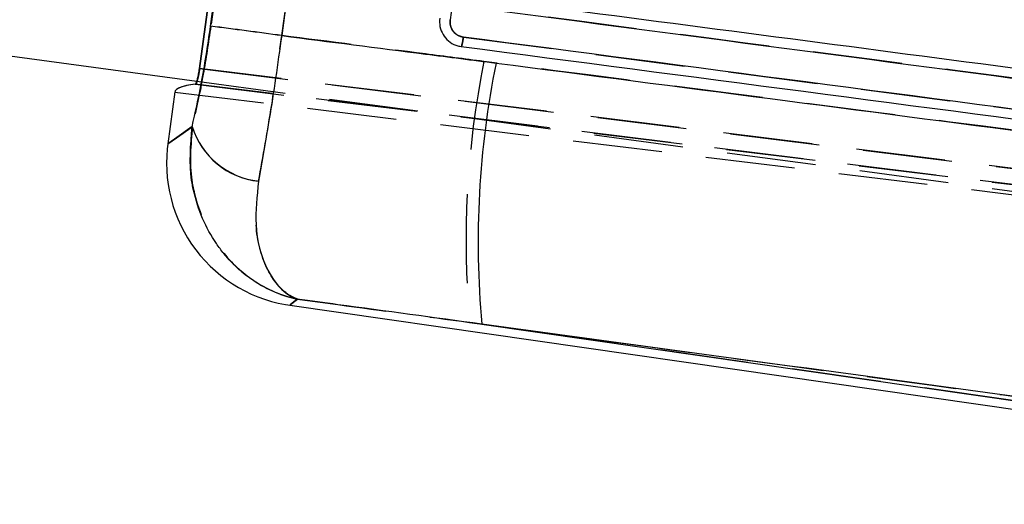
# Model space of a CAD drawing. Extents: x 67 to 774, y 27 to 578.
# Tile 2 of 43: x 298 to 326, y 49 to 63. Entities that reach past the tile are written whole.
import ezdxf

# ---------------------------------------------------------------- set-up
doc = ezdxf.new("R2010")
doc.units = 0
doc.header["$LTSCALE"] = 2
doc.linetypes.add('HIDDEN', pattern=[1.905, 1.27, -0.635])
doc.layers.get('0').update_dxf_attribs({"linetype": 'CONTINUOUS'})

msp = doc.modelspace()

# ---------------------------------------------------------------- linework, layer by layer
at = {"color": 7, "linetype": 'CONTINUOUS'}
for p, q in [((305.146044, 78.242087), (302.928562, 61.807267)), ((303.245499, 63.012256), (305.116063, 76.914956)), ((307.172765, 76.641948), (305.270069, 62.745247)), ((238.940412, 70.071501), (302.854303, 61.447874)), ((310.348074, 62.440891), (310.384317, 62.435151)), ((302.226975, 61.140037), (302.027533, 59.661869)), ((305.499334, 55.065612), (344.914426, 49.396855)), ((310.967799, 54.528151), (344.948455, 49.640987))]:
    msp.add_line(p, q, dxfattribs=at)
at = {"color": 7, "linetype": 'HIDDEN'}
for p, q in [((302.933486, 61.80666), (305.150952, 78.241366)), ((305.120756, 76.912074), (303.250735, 63.013743)), ((305.275048, 62.746676), (307.176717, 76.63912)), ((311.75621, 75.402285), (310.067194, 63.198422)), ((310.444423, 62.704096), (349.455182, 57.58695)), ((302.928562, 61.807267), (384.663368, 51.758875)), ((384.663368, 51.758875), (302.933486, 61.80666)), ((302.854303, 61.447874), (370.453262, 52.327033)), ((302.226893, 61.139413), (384.537738, 51.055852)), ((384.407759, 51.332678), (302.809451, 61.364289)), ((302.814128, 61.363713), (384.407759, 51.332678)), ((344.948455, 49.640987), (310.623599, 54.577657))]:
    msp.add_line(p, q, dxfattribs=at)
at = {"color": 7, "linetype": 'HIDDEN', "flags": 128}
for points in [[(302.723993, 60.153143), (302.279149, 59.839355), (302.055859, 59.681846), (302.027533, 59.661869)], [(305.499334, 55.065612), (305.523819, 55.08539), (305.716617, 55.241141)]]:
    msp.add_lwpolyline(points, dxfattribs=at)
at = {"color": 8, "linetype": 'CONTINUOUS', "flags": 128}
for points in [[(302.027533, 59.661869), (302.054805, 59.681105), (302.275999, 59.837133), (302.718754, 60.149448)], [(305.713674, 55.23876), (305.522837, 55.084598), (305.499334, 55.065612)]]:
    msp.add_lwpolyline(points, dxfattribs=at)
at = {"color": 7, "linetype": 'CONTINUOUS'}
for centre, radius, start, end in [((270.626457, -192.128034), 257.21697, 82.25951702, 82.7144018), ((336.864, 56.836187), 25.99885, 168.626503, 185.093112), ((304.85693, 60.823449), 2.241891, 197.4960256, 263.6371065), ((306.081705, 59.114855), 4.090909, 171.4492306, 262.9499494)]:
    msp.add_arc(centre, radius, start, end, dxfattribs=at)
at = {"color": 7, "linetype": 'HIDDEN'}
for centre, radius, start, end in [((270.094385, -196.11091), 261.237304, 82.26049844, 82.70832838), ((336.472191, 56.89037), 25.951847, 168.6242998, 185.1127289), ((304.862976, 60.829404), 2.243341, 197.5448712, 263.6181357)]:
    msp.add_arc(centre, radius, start, end, dxfattribs=at)
at = {"color": 7, "linetype": 'CONTINUOUS'}
msp.add_ellipse((366.526568, 53.262959), major_axis=(64.299715, -7.87612), ratio=0.034918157, start_param=3.011084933, end_param=3.141443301, dxfattribs=at)
at = {"color": 7, "linetype": 'HIDDEN'}
msp.add_ellipse((366.5264, 53.261713), major_axis=(64.299715, -7.87612), ratio=0.034918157, start_param=3.010525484, end_param=3.140887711, dxfattribs=at)
at = {"color": 7, "linetype": 'CONTINUOUS'}
for points, knots in [([(349.213269, 58.789978), (349.165005, 58.796307), (348.387446, 58.898281), (344.692728, 59.382829), (332.138819, 61.0287), (320.315373, 62.576472), (311.408792, 63.742406)], [0, 0, 0, 0, 0.003829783, 0.061699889, 0.293180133, 1, 1, 1, 1]), ([(311.395818, 63.462359), (317.68782, 62.637378), (330.345903, 60.977705), (343.005758, 59.316306), (349.372731, 58.480745)], [0, 0, 0, 0, 0.497073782, 1, 1, 1, 1]), ([(309.770186, 63.240474), (309.767256, 63.159635), (309.761394, 62.99797), (309.854705, 62.769011), (310.012535, 62.584223), (310.18994, 62.478755), (310.307963, 62.450495), (310.348074, 62.440891)], [0, 0, 0, 0, 0.221367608, 0.442697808, 0.664107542, 0.885844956, 1, 1, 1, 1]), ([(310.444637, 62.704029), (310.405178, 62.712532), (310.317439, 62.731439), (310.199294, 62.810595), (310.108156, 62.928507), (310.060512, 63.064682), (310.065101, 63.156378), (310.067221, 63.198713)], [0, 0, 0, 0, 0.175175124, 0.389514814, 0.60336245, 0.816877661, 1, 1, 1, 1]), ([(302.718754, 60.149448), (302.809017, 60.546529), (303.006423, 61.41494), (303.161391, 62.450309), (303.245499, 63.012256)], [0, 0, 0, 0, 0.457249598, 1, 1, 1, 1]), ([(305.270069, 62.745247), (305.154222, 61.934264), (304.941667, 60.446288), (304.712663, 59.174157), (304.608471, 58.595369)], [0, 0, 0, 0, 0.545024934, 1, 1, 1, 1]), ([(305.270069, 62.745247), (306.634623, 62.570863), (308.669835, 62.310771), (310.705045, 62.049393), (311.375702, 61.963261)], [0, 0, 0, 0, 0.6704726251, 1, 1, 1, 1]), ([(310.384463, 62.43513), (310.388157, 62.438796), (310.395547, 62.446127), (310.411857, 62.507881), (310.429387, 62.596989), (310.439648, 62.668335), (310.444779, 62.704008)], [0, 0, 0, 0, 0.249999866, 0.500003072, 0.750002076, 1, 1, 1, 1]), ([(349.455115, 57.586763), (342.952693, 58.440106), (329.948038, 60.146768), (316.945708, 61.851617), (310.444637, 62.704029)], [0, 0, 0, 0, 0.50000723, 1, 1, 1, 1]), ([(310.384609, 62.43511), (316.886099, 61.5842), (329.889101, 59.882376), (342.894369, 58.177205), (349.397014, 57.324618)], [0, 0, 0, 0, 0.499999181, 1, 1, 1, 1]), ([(302.809451, 61.364289), (302.817046, 61.370284), (302.832237, 61.382276), (302.86136, 61.463379), (302.890749, 61.580783), (302.913745, 61.70322), (302.924757, 61.780548), (302.928562, 61.807267)], [0, 0, 0, 0, 0.221639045, 0.443295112, 0.66441967, 0.884049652, 1, 1, 1, 1]), ([(311.375702, 61.963261), (316.581918, 61.289107), (327.926825, 59.820053), (339.269312, 58.315389), (345.406693, 57.50122)], [0, 0, 0, 0, 0.45890345, 1, 1, 1, 1]), ([(305.713674, 55.23876), (305.709877, 55.239577), (305.609979, 55.261054), (305.201637, 55.368023), (304.455009, 55.711687), (303.802379, 56.290265), (303.162643, 57.144185), (302.84782, 57.868084), (302.625195, 59.010545), (302.676074, 59.629903), (302.718754, 60.149448)], [0, 0, 0, 0, 0.002057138, 0.054125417, 0.223091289, 0.428071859, 0.486303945, 0.740522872, 0.782339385, 1, 1, 1, 1]), ([(304.608471, 58.595369), (304.565366, 58.169541), (304.46699, 57.197716), (304.803566, 56.05226), (305.24545, 55.49343), (305.556581, 55.305892), (305.648304, 55.263893), (305.689712, 55.247576), (305.705748, 55.241615), (305.711705, 55.239469), (305.713674, 55.23876)], [0, 0, 0, 0, 0.243748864, 0.556285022, 0.871088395, 0.943389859, 0.979143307, 0.992270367, 0.997446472, 1, 1, 1, 1]), ([(310.967799, 54.528151), (309.600689, 54.712732), (307.8492, 54.94921), (306.097992, 55.186652), (305.713674, 55.23876)], [0, 0, 0, 0, 0.780541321, 1, 1, 1, 1]), ([(344.984353, 49.90024), (338.842659, 50.736405), (327.502889, 52.280266), (316.165009, 53.821609), (310.967799, 54.528151)], [0, 0, 0, 0, 0.541606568, 1, 1, 1, 1])]:
    msp.add_open_spline(points, degree=3, knots=knots, dxfattribs=at)
at = {"color": 7, "linetype": 'HIDDEN'}
for points, knots in [([(349.372806, 58.480931), (343.005836, 59.31647), (330.345997, 60.977825), (317.687868, 62.637444), (311.395849, 63.462396)], [0, 0, 0, 0, 0.502926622, 1, 1, 1, 1]), ([(310.0672, 63.198419), (310.064989, 63.164281), (310.059579, 63.080771), (310.097406, 62.949802), (310.182712, 62.826703), (310.303018, 62.736694), (310.397986, 62.714801), (310.444423, 62.704096)], [0, 0, 0, 0, 0.148307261, 0.36279596, 0.577757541, 0.793535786, 1, 1, 1, 1]), ([(303.250735, 63.013743), (303.182232, 62.547968), (303.030327, 61.515116), (302.832569, 60.635879), (302.723993, 60.153143)], [0, 0, 0, 0, 0.450959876, 1, 1, 1, 1]), ([(304.613619, 58.599964), (304.739558, 59.303637), (304.96982, 60.590203), (305.179879, 62.074293), (305.275048, 62.746676)], [0, 0, 0, 0, 0.546939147, 1, 1, 1, 1]), ([(311.030171, 62.009154), (310.475514, 62.080418), (308.55714, 62.326898), (306.638765, 62.572257), (305.275048, 62.746676)], [0, 0, 0, 0, 0.289128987, 1, 1, 1, 1]), ([(310.444684, 62.704063), (310.439555, 62.668385), (310.429296, 62.59703), (310.411749, 62.507907), (310.395441, 62.446148), (310.388043, 62.438812), (310.384344, 62.435144)], [0, 0, 0, 0, 0.2499996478, 0.5000000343, 0.7499990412, 1, 1, 1, 1]), ([(345.405433, 57.499493), (339.362501, 58.301642), (327.905294, 59.822491), (316.445614, 61.307425), (311.030171, 62.009154)], [0, 0, 0, 0, 0.527435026, 1, 1, 1, 1]), ([(302.933486, 61.80666), (302.926, 61.756341), (302.91103, 61.65571), (302.882319, 61.522646), (302.85313, 61.422553), (302.829686, 61.371956), (302.818276, 61.365911), (302.814128, 61.363713)], [0, 0, 0, 0, 0.217676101, 0.435320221, 0.653921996, 0.874183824, 1, 1, 1, 1]), ([(302.723993, 60.153143), (302.681248, 59.633495), (302.630287, 59.013947), (302.852754, 57.87123), (303.167452, 57.147069), (303.806853, 56.293023), (304.459199, 55.714222), (305.205233, 55.370518), (305.613214, 55.263409), (305.712821, 55.241958), (305.716617, 55.241141)], [0, 0, 0, 0, 0.217702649, 0.259555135, 0.513785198, 0.572062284, 0.776983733, 0.946004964, 0.997942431, 1, 1, 1, 1]), ([(305.716617, 55.241141), (305.714651, 55.241852), (305.708714, 55.244), (305.692729, 55.249967), (305.651476, 55.266289), (305.559831, 55.30841), (305.249119, 55.496254), (304.807757, 56.055707), (304.471735, 57.201646), (304.570389, 58.173911), (304.613619, 58.599964)], [0, 0, 0, 0, 0.002553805, 0.007713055, 0.020809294, 0.056473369, 0.128919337, 0.443574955, 0.7561711, 1, 1, 1, 1]), ([(305.716617, 55.241141), (306.100942, 55.189054), (307.73646, 54.967394), (309.372221, 54.746581), (310.623599, 54.577657)], [0, 0, 0, 0, 0.234987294, 1, 1, 1, 1]), ([(310.623599, 54.577657), (316.029846, 53.842741), (327.482609, 52.285872), (338.937255, 50.726505), (344.984766, 49.903234)], [0, 0, 0, 0, 0.472047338, 1, 1, 1, 1])]:
    msp.add_open_spline(points, degree=3, knots=knots, dxfattribs=at)

doc.saveas('drawing.dxf')
